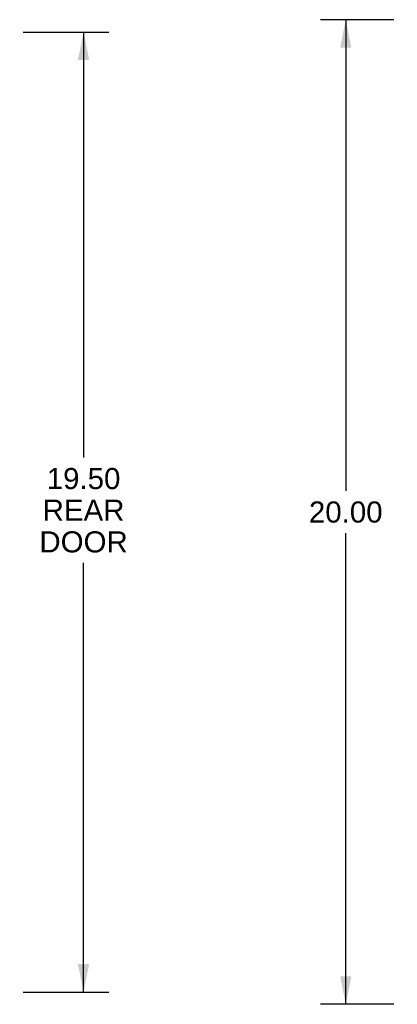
# Model space of a CAD drawing. Header units: inches. Extents: x 0 to 97.1, y 0 to 62.9.
# Tile 27 of 56: x 61.8 to 69.4, y 20.9 to 40.9. Entities that reach past the tile are written whole.
import ezdxf

# ---------------------------------------------------------------- set-up
doc = ezdxf.new("R2010")
doc.units = ezdxf.units.IN
doc.header["$LTSCALE"] = 5.342857
doc.header["$MEASUREMENT"] = 0
doc.layers.get('0').update_dxf_attribs({"linetype": 'CONTINUOUS'})
doc.layers.add('DIMENSIONS', color=7, linetype='CONTINUOUS')
doc.styles.get("Standard").update_dxf_attribs({"font": 'arial.ttf'})
doc.dimstyles.new('DIMSTYLE_1', dxfattribs={"dimtxt": 0.428571, "dimasz": 0.571429, "dimexe": 0.09, "dimexo": 0.07, "dimgap": 0.0375, "dimtad": 0, "dimtih": 1, "dimtoh": 1, "dimzin": 4, "dimdsep": 46, "dimtxsty": 'Standard', "dimblk": '_FILLED', "dimblk1": '_FILLED', "dimblk2": '_FILLED', "dimcen": 0.09, "dimadec": 3, "dimazin": 1, "dimtfac": 1, "dimtdec": 3, "dimtofl": 0, "dimtmove": 0, "dimatfit": 3, "dimldrblk": '_FILLED', "dimfxl": 0, "dimtolj": 1, "dimtzin": 4, "dimarcsym": 0})

# ---------------------------------------------------------------- blocks, each defined once
blk = doc.blocks.new('_FILLED')
at = {"color": 0, "linetype": 'ByBlock'}
blk.add_solid([(0, 0), (-1, 0.2), (-1, -0.2)], dxfattribs=at)
blk = doc.blocks.new('*D3')
at = {"layer": 'DIMENSIONS', "color": 2, "linetype": 'Continuous'}
for p, q in [((69.365, 40.943), (67.872, 40.943)), ((68.387, 40.943), (68.387, 31.372)), ((68.387, 20.943), (68.387, 30.515)), ((69.365, 20.943), (67.872, 20.943))]:
    blk.add_line(p, q, dxfattribs=at)
at = {"layer": 'DIMENSIONS', "color": 2, "linetype": 'Continuous', "xscale": 0.5714285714, "yscale": 0.5714285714, "zscale": 0.5714285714}
for p, rotation in [((68.387, 40.943), 90), ((68.387, 20.943), 270)]:
    blk.add_blockref('_FILLED', p, dxfattribs=dict(at, rotation=rotation))
at = {"layer": 'DIMENSIONS', "color": 2, "linetype": 'Continuous', "insert": (68.387, 31.157), "char_height": 0.4286, "width": 1.49761, "attachment_point": 2, "line_spacing_factor": 0.9}
blk.add_mtext('20.00', dxfattribs=at)
blk = doc.blocks.new('*D5')
at = {"layer": 'DIMENSIONS', "color": 2, "linetype": 'Continuous'}
for p, q in [((61.828, 40.693), (63.572, 40.693)), ((63.057, 40.693), (63.057, 32.052)), ((63.057, 21.193), (63.057, 29.909)), ((61.828, 21.193), (63.572, 21.193))]:
    blk.add_line(p, q, dxfattribs=at)
at = {"layer": 'DIMENSIONS', "color": 2, "linetype": 'Continuous', "xscale": 0.5714285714, "yscale": 0.5714285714, "zscale": 0.5714285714}
for p, rotation in [((63.057, 40.693), 90), ((63.057, 21.193), 270)]:
    blk.add_blockref('_FILLED', p, dxfattribs=dict(at, rotation=rotation))
at = {"layer": 'DIMENSIONS', "color": 2, "linetype": 'Continuous', "insert": (63.057, 31.837), "char_height": 0.4286, "width": 1.79395, "attachment_point": 2, "line_spacing_factor": 0.9}
blk.add_mtext('19.50\\PREAR\\PDOOR', dxfattribs=at)

msp = doc.modelspace()

# ---------------------------------------------------------------- dimensions: what is measured, and where the dimension line sits
at = {"layer": 'DIMENSIONS', "color": 2, "linetype": 'Continuous'}
dim = msp.add_linear_dim(base=(68.386658, 40.943072), p1=(69.435219, 20.943072), p2=(69.435219, 40.943072), angle=90, dimstyle='DIMSTYLE_1', dxfattribs=at)
dim.commit()
dim.dimension.update_dxf_attribs({"geometry": '*D3', "text_midpoint": (68.38097, 30.940681), "dimtype": 160})
dim = msp.add_linear_dim(base=(63.05726, 40.693072), p1=(61.758268, 21.193072), p2=(61.758268, 40.693072), angle=90, text='<>\\PREAR\\PDOOR', dimstyle='DIMSTYLE_1', dxfattribs=at)
dim.commit()
dim.dimension.update_dxf_attribs({"geometry": '*D5', "text_midpoint": (63.05726, 30.98018), "dimtype": 160})

doc.saveas('drawing.dxf')
